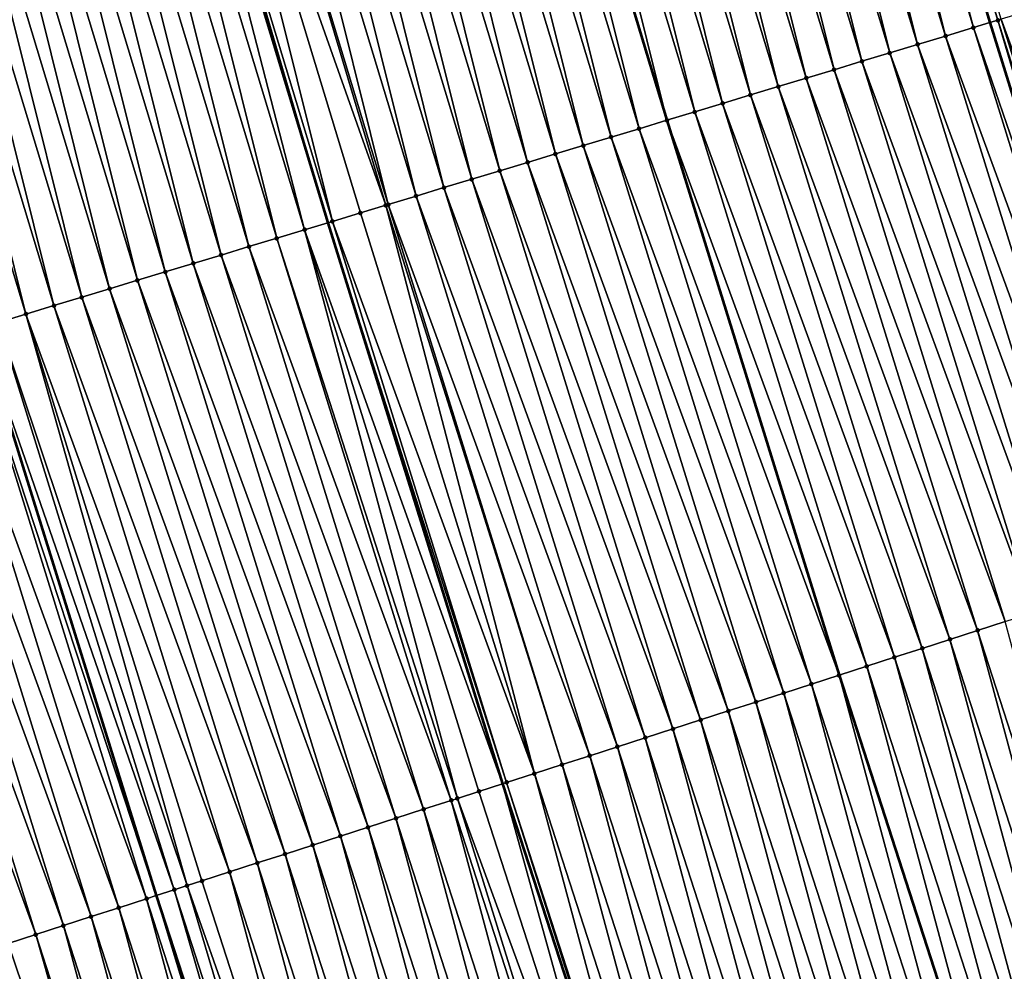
# Model space of a CAD drawing. Header units: feet. Extents: x 2007189 to 2022806, y 818621 to 837694.
# Tile 233 of 256: x 2011622 to 2011656, y 826544 to 826577. Entities that reach past the tile are written whole.
import ezdxf

# ---------------------------------------------------------------- set-up
doc = ezdxf.new("R2010")
doc.units = ezdxf.units.FT
doc.header["$MEASUREMENT"] = 0
for name, color, linetype, lineweight in [('EP_Travel Lane', 172, 'Continuous', 53), ('Road Shots', 141, 'Continuous', 100), ('Road X-Section', 40, 'Continuous', 13), ('STRIPING', 60, 'Continuous', 53)]:
    doc.layers.add(name, color=color, linetype=linetype, lineweight=lineweight)
doc.layers.add('I-77-MM17-21_SB-Surface-TIN', color=7, linetype='Continuous')

msp = doc.modelspace()

# ---------------------------------------------------------------- linework, layer by layer
at = {"layer": 'EP_Travel Lane'}
for points in [[(2011600.267208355, 826768.687250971, 312.3325581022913), (2011605.584248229, 826749.4072590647, 312.4426281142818), (2011610.901317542, 826730.1271604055, 312.5372595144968), (2011616.255150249, 826710.9925282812, 312.7136624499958), (2011621.756866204, 826691.7653446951, 312.9297286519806), (2011627.258672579, 826672.5378451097, 313.1135223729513), (2011632.760459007, 826653.3104152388, 313.304443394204), (2011638.315171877, 826634.3151312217, 313.4941931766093), (2011644.110722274, 826615.1744312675, 313.7069592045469), (2011649.90619074, 826596.0340019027, 313.9452975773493), (2011655.701641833, 826576.8936299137, 314.1890493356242), (2011661.564945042, 826558.0399240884, 314.4013201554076), (2011667.750782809, 826539.0216897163, 314.6098832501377), (2011673.936616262, 826520.0034686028, 314.8197728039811), (2011680.122502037, 826500.9850866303, 315.0134658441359)], [(2011565.329545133, 826759.0618575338, 313.5567342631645), (2011570.645539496, 826739.7819010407, 313.7103030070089), (2011575.961580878, 826720.5017740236, 313.8392185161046), (2011581.399382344, 826701.0323136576, 313.9887344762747), (2011586.900917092, 826681.8057633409, 314.2695073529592), (2011592.402663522, 826662.5784732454, 314.4747004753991), (2011597.904406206, 826643.3511962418, 314.6812209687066), (2011603.608360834, 826623.8222068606, 314.8645926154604), (2011609.403918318, 826604.6814835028, 315.0751647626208), (2011615.19944926, 826585.540847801, 315.2939958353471), (2011620.994985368, 826566.400195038, 315.5112258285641), (2011627.063196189, 826546.9021196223, 315.751091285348), (2011633.248969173, 826527.8840844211, 315.9796773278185), (2011639.434823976, 826508.8657976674, 316.182964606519)]]:
    msp.add_polyline3d(points, dxfattribs=at)
at = {"layer": 'I-77-MM17-21_SB-Surface-TIN', "color": 128, "linetype": 'Continuous', "lineweight": -3}
for points in [[(2011655.135128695, 826576.7223541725, 314.2112803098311), (2011649.90619074, 826596.0340019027, 313.9452975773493), (2011649.33968931, 826595.8626882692, 313.9639430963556)], [(2011655.975223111, 826576.9763426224, 314.1783135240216), (2011650.290021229, 826596.1500746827, 313.9326643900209), (2011649.90619074, 826596.0340019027, 313.9452975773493)], [(2011655.975223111, 826576.9763426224, 314.1783135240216), (2011649.90619074, 826596.0340019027, 313.9452975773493), (2011655.701641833, 826576.8936299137, 314.1890493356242)], [(2011655.135128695, 826576.7223541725, 314.2112803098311), (2011655.701641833, 826576.8936299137, 314.1890493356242), (2011649.90619074, 826596.0340019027, 313.9452975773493)], [(2011655.975223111, 826576.9763426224, 314.1783135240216), (2011656.092330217, 826577.0117766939, 314.1762016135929), (2011650.290021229, 826596.1500746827, 313.9326643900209)], [(2011653.220711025, 826576.1435574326, 314.2860003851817), (2011648.382465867, 826595.5733381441, 314.0058603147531), (2011647.425256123, 826595.2839427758, 314.0435039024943)], [(2011654.177916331, 826576.4329674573, 314.24974126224), (2011649.33968931, 826595.8626882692, 313.9639430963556), (2011648.382465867, 826595.5733381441, 314.0058603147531)], [(2011653.220711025, 826576.1435574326, 314.2860003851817), (2011654.177916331, 826576.4329674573, 314.24974126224), (2011648.382465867, 826595.5733381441, 314.0058603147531)], [(2011654.177916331, 826576.4329674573, 314.24974126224), (2011655.135128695, 826576.7223541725, 314.2112803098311), (2011649.33968931, 826595.8626882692, 313.9639430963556)], [(2011652.26350196, 826575.8541598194, 314.3234319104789), (2011647.425256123, 826595.2839427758, 314.0435039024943), (2011646.468061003, 826594.9944991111, 314.0765854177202)], [(2011652.26350196, 826575.8541598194, 314.3234319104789), (2011653.220711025, 826576.1435574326, 314.2860003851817), (2011647.425256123, 826595.2839427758, 314.0435039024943)], [(2011651.30629626, 826575.5647510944, 314.3598138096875), (2011646.468061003, 826594.9944991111, 314.0765854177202), (2011645.510851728, 826594.7051021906, 314.1140823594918)], [(2011651.30629626, 826575.5647510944, 314.3598138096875), (2011652.26350196, 826575.8541598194, 314.3234319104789), (2011646.468061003, 826594.9944991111, 314.0765854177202)], [(2011650.34908609, 826575.2753571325, 314.397590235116), (2011645.510851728, 826594.7051021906, 314.1140823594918), (2011644.553633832, 826594.4157337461, 314.154269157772)], [(2011650.34908609, 826575.2753571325, 314.397590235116), (2011651.30629626, 826575.5647510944, 314.3598138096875), (2011645.510851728, 826594.7051021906, 314.1140823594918)], [(2011649.391884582, 826574.9859345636, 314.4326644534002), (2011644.553633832, 826594.4157337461, 314.154269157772), (2011643.596423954, 826594.1263388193, 314.1919544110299)], [(2011649.391884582, 826574.9859345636, 314.4326644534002), (2011650.34908609, 826575.2753571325, 314.397590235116), (2011644.553633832, 826594.4157337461, 314.154269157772)], [(2011648.434679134, 826574.6965250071, 314.4689678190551), (2011643.596423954, 826594.1263388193, 314.1919544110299), (2011642.639216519, 826593.836935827, 314.2288778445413)], [(2011648.434679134, 826574.6965250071, 314.4689678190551), (2011649.391884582, 826574.9859345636, 314.4326644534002), (2011643.596423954, 826594.1263388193, 314.1919544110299)], [(2011646.520258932, 826574.1177366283, 314.5444776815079), (2011641.682000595, 826593.5475608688, 314.2684493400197), (2011640.724788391, 826593.2581736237, 314.3068602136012)], [(2011647.477472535, 826574.4071192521, 314.5056302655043), (2011642.639216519, 826593.836935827, 314.2288778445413), (2011641.682000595, 826593.5475608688, 314.2684493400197)], [(2011646.520258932, 826574.1177366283, 314.5444776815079), (2011647.477472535, 826574.4071192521, 314.5056302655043), (2011641.682000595, 826593.5475608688, 314.2684493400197)], [(2011647.477472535, 826574.4071192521, 314.5056302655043), (2011648.434679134, 826574.6965250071, 314.4689678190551), (2011642.639216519, 826593.836935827, 314.2288778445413)], [(2011645.563040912, 826573.8283685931, 314.5847031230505), (2011640.724788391, 826593.2581736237, 314.3068602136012), (2011639.7675785, 826592.968778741, 314.344549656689)], [(2011645.563040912, 826573.8283685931, 314.5847031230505), (2011646.520258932, 826574.1177366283, 314.5444776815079), (2011640.724788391, 826593.2581736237, 314.3068602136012)], [(2011639.7675785, 826592.968778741, 314.344549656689), (2011638.810369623, 826592.6793696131, 314.3809799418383), (2011644.605841, 826573.5389306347, 314.6184039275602)], [(2011645.563040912, 826573.8283685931, 314.5847031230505), (2011639.7675785, 826592.968778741, 314.344549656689), (2011644.605841, 826573.5389306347, 314.6184039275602)], [(2011643.648657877, 826573.2494574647, 314.648618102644), (2011638.810369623, 826592.6793696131, 314.3809799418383), (2011637.853189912, 826592.3898859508, 314.4101968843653)], [(2011643.648657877, 826573.2494574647, 314.648618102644), (2011644.605841, 826573.5389306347, 314.6184039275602), (2011638.810369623, 826592.6793696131, 314.3809799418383)], [(2011642.691467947, 826572.9599966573, 314.68008034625), (2011637.853189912, 826592.3898859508, 314.4101968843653), (2011636.896001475, 826592.1004202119, 314.4411932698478)], [(2011642.691467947, 826572.9599966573, 314.68008034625), (2011643.648657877, 826573.2494574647, 314.648618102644), (2011637.853189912, 826592.3898859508, 314.4101968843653)], [(2011641.734257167, 826572.6706047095, 314.7180470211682), (2011636.896001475, 826592.1004202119, 314.4411932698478), (2011635.938788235, 826591.8110363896, 314.4799274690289)], [(2011641.734257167, 826572.6706047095, 314.7180470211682), (2011642.691467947, 826572.9599966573, 314.68008034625), (2011636.896001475, 826592.1004202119, 314.4411932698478)], [(2011639.819829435, 826572.0918411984, 314.7959058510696), (2011634.981582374, 826591.5216281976, 314.5163597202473), (2011634.024364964, 826591.232258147, 314.5563947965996)], [(2011640.777054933, 826572.3811845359, 314.753347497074), (2011635.938788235, 826591.8110363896, 314.4799274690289), (2011634.981582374, 826591.5216281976, 314.5163597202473)], [(2011639.819829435, 826572.0918411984, 314.7959058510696), (2011640.777054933, 826572.3811845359, 314.753347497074), (2011634.981582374, 826591.5216281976, 314.5163597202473)], [(2011640.777054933, 826572.3811845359, 314.753347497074), (2011641.734257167, 826572.6706047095, 314.7180470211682), (2011635.938788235, 826591.8110363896, 314.4799274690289)], [(2011638.862606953, 826571.8024878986, 314.8375232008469), (2011634.024364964, 826591.232258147, 314.5563947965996), (2011633.067147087, 826590.9428896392, 314.5965755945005)], [(2011638.862606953, 826571.8024878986, 314.8375232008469), (2011639.819829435, 826572.0918411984, 314.7959058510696), (2011634.024364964, 826591.232258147, 314.5563947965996)], [(2011637.905394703, 826571.5131008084, 314.8759487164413), (2011633.067147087, 826590.9428896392, 314.5965755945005), (2011632.109938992, 826590.6534888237, 314.6337046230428)], [(2011637.905394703, 826571.5131008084, 314.8759487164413), (2011638.862606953, 826571.8024878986, 314.8375232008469), (2011633.067147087, 826590.9428896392, 314.5965755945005)], [(2011636.948186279, 826571.2237010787, 314.9131803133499), (2011632.109938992, 826590.6534888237, 314.6337046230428), (2011631.152729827, 826590.3640915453, 314.6711677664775)], [(2011636.948186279, 826571.2237010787, 314.9131803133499), (2011637.905394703, 826571.5131008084, 314.8759487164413), (2011632.109938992, 826590.6534888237, 314.6337046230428)], [(2011635.990971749, 826570.9343215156, 314.9523168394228), (2011631.152729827, 826590.3640915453, 314.6711677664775), (2011630.195506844, 826590.074739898, 314.7129412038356)], [(2011635.990971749, 826570.9343215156, 314.9523168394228), (2011636.948186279, 826571.2237010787, 314.9131803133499), (2011631.152729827, 826590.3640915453, 314.6711677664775)], [(2011635.033754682, 826570.6449503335, 314.9922450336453), (2011630.195506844, 826590.074739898, 314.7129412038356), (2011629.238284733, 826589.785385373, 314.7544428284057)], [(2011635.033754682, 826570.6449503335, 314.9922450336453), (2011635.990971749, 826570.9343215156, 314.9523168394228), (2011630.195506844, 826590.074739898, 314.7129412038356)], [(2011633.11937822, 826570.0660174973, 315.0541095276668), (2011628.281086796, 826589.495951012, 314.7884031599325), (2011627.323901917, 826589.2064735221, 314.8182895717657)], [(2011634.94809097, 826570.6190506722, 314.9955481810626), (2011629.238284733, 826589.785385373, 314.7544428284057), (2011628.281086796, 826589.495951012, 314.7884031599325)], [(2011633.11937822, 826570.0660174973, 315.0541095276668), (2011634.076565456, 826570.3554872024, 315.0234877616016), (2011628.281086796, 826589.495951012, 314.7884031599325)], [(2011634.076565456, 826570.3554872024, 315.0234877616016), (2011634.94809097, 826570.6190506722, 314.9955481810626), (2011628.281086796, 826589.495951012, 314.7884031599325)], [(2011634.94809097, 826570.6190506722, 314.9955481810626), (2011635.033754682, 826570.6449503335, 314.9922450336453), (2011629.238284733, 826589.785385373, 314.7544428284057)], [(2011632.162159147, 826569.7766529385, 315.0946633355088), (2011627.16674198, 826589.1589728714, 314.8256698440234), (2011626.366668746, 826588.917155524, 314.8632414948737)], [(2011627.323901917, 826589.2064735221, 314.8182895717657), (2011627.16674198, 826589.1589728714, 314.8256698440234), (2011632.962220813, 826570.0185092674, 315.0607677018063)], [(2011632.162159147, 826569.7766529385, 315.0946633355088), (2011632.962220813, 826570.0185092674, 315.0607677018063), (2011627.16674198, 826589.1589728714, 314.8256698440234)], [(2011633.11937822, 826570.0660174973, 315.0541095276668), (2011627.323901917, 826589.2064735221, 314.8182895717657), (2011632.962220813, 826570.0185092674, 315.0607677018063)], [(2011631.204965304, 826569.4872050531, 315.1273461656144), (2011626.366668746, 826588.917155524, 314.8632414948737), (2011625.409470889, 826588.6277208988, 314.8971768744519)], [(2011631.204965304, 826569.4872050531, 315.1273461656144), (2011632.162159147, 826569.7766529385, 315.0946633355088), (2011626.366668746, 826588.917155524, 314.8632414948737)], [(2011630.247789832, 826569.197696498, 315.1542981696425), (2011625.409470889, 826588.6277208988, 314.8971768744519), (2011624.452291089, 826588.3382266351, 314.9254788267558)], [(2011630.247789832, 826569.197696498, 315.1542981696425), (2011631.204965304, 826569.4872050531, 315.1273461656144), (2011625.409470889, 826588.6277208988, 314.8971768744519)], [(2011629.290587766, 826568.9082757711, 315.1895463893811), (2011624.452291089, 826588.3382266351, 314.9254788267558), (2011623.495086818, 826588.0488131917, 314.9614150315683)], [(2011629.290587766, 826568.9082757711, 315.1895463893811), (2011630.247789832, 826569.197696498, 315.1542981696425), (2011624.452291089, 826588.3382266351, 314.9254788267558)], [(2011627.376172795, 826568.3294701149, 315.2634242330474), (2011622.537883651, 826587.7593960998, 314.9970066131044), (2011621.580677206, 826587.469989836, 315.0336209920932)], [(2011628.333382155, 826568.6188667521, 315.2259005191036), (2011623.495086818, 826588.0488131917, 314.9614150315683), (2011622.537883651, 826587.7593960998, 314.9970066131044)], [(2011627.376172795, 826568.3294701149, 315.2634242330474), (2011628.333382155, 826568.6188667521, 315.2259005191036), (2011622.537883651, 826587.7593960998, 314.9970066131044)], [(2011628.333382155, 826568.6188667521, 315.2259005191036), (2011629.290587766, 826568.9082757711, 315.1895463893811), (2011623.495086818, 826588.0488131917, 314.9614150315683)], [(2011626.418956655, 826568.0400958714, 315.3030632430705), (2011621.580677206, 826587.469989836, 315.0336209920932), (2011620.623456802, 826587.1806296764, 315.0745903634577)], [(2011626.418956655, 826568.0400958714, 315.3030632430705), (2011627.376172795, 826568.3294701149, 315.2634242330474), (2011621.580677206, 826587.469989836, 315.0336209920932)], [(2011625.461737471, 826567.7507316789, 315.3436516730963), (2011620.623456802, 826587.1806296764, 315.0745903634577), (2011619.66623771, 826586.8912651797, 315.1151500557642)], [(2011625.461737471, 826567.7507316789, 315.3436516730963), (2011626.418956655, 826568.0400958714, 315.3030632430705), (2011620.623456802, 826587.1806296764, 315.0745903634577)], [(2011624.504528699, 826567.4613330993, 315.3809918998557), (2011619.66623771, 826586.8912651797, 315.1151500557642), (2011618.709007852, 826586.6019362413, 315.1590685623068)], [(2011624.504528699, 826567.4613330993, 315.3809918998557), (2011625.461737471, 826567.7507316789, 315.3436516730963), (2011619.66623771, 826586.8912651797, 315.1151500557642)], [(2011623.54732097, 826567.1719310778, 315.4180070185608), (2011618.709007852, 826586.6019362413, 315.1590685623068), (2011617.751786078, 826586.3125806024, 315.2004649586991)], [(2011623.54732097, 826567.1719310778, 315.4180070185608), (2011624.504528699, 826567.4613330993, 315.3809918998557), (2011618.709007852, 826586.6019362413, 315.1590685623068)], [(2011622.590096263, 826566.8825851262, 315.4603184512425), (2011617.751786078, 826586.3125806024, 315.2004649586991), (2011616.794573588, 826586.023194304, 315.2389652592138)], [(2011622.590096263, 826566.8825851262, 315.4603184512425), (2011623.54732097, 826567.1719310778, 315.4180070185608), (2011617.751786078, 826586.3125806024, 315.2004649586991)], [(2011621.63290728, 826566.5931211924, 315.4914853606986), (2011622.590096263, 826566.8825851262, 315.4603184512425), (2011616.794573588, 826586.023194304, 315.2389652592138)], [(2011662.893260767, 826558.4686958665, 314.346333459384), (2011657.04956886, 826577.3010766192, 314.1295425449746), (2011656.092330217, 826577.0117766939, 314.1762016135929)], [(2011655.975223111, 826576.9763426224, 314.1783135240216), (2011655.701641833, 826576.8936299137, 314.1890493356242), (2011661.564945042, 826558.0399240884, 314.4013201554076)], [(2011661.941604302, 826558.1615311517, 314.3879018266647), (2011656.092330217, 826577.0117766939, 314.1762016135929), (2011655.975223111, 826576.9763426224, 314.1783135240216)], [(2011661.941604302, 826558.1615311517, 314.3879018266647), (2011655.975223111, 826576.9763426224, 314.1783135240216), (2011661.564945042, 826558.0399240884, 314.4013201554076)], [(2011661.941604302, 826558.1615311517, 314.3879018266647), (2011662.893260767, 826558.4686958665, 314.346333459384), (2011656.092330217, 826577.0117766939, 314.1762016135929)], [(2011660.989972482, 826557.8542901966, 314.4218033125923), (2011655.135128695, 826576.7223541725, 314.2112803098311), (2011654.177916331, 826576.4329674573, 314.24974126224)], [(2011655.135128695, 826576.7223541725, 314.2112803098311), (2011661.564945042, 826558.0399240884, 314.4013201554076), (2011655.701641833, 826576.8936299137, 314.1890493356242)], [(2011660.989972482, 826557.8542901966, 314.4218033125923), (2011661.564945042, 826558.0399240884, 314.4013201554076), (2011655.135128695, 826576.7223541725, 314.2112803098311)], [(2011660.038313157, 826557.5471343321, 314.4642616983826), (2011654.177916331, 826576.4329674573, 314.24974126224), (2011653.220711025, 826576.1435574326, 314.2860003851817)], [(2011660.038313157, 826557.5471343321, 314.4642616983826), (2011660.989972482, 826557.8542901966, 314.4218033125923), (2011654.177916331, 826576.4329674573, 314.24974126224)], [(2011659.086663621, 826557.2399481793, 314.5036742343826), (2011653.220711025, 826576.1435574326, 314.2860003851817), (2011652.26350196, 826575.8541598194, 314.3234319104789)], [(2011659.086663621, 826557.2399481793, 314.5036742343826), (2011660.038313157, 826557.5471343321, 314.4642616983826), (2011653.220711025, 826576.1435574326, 314.2860003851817)], [(2011658.135028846, 826556.932716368, 314.5384952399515), (2011652.26350196, 826575.8541598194, 314.3234319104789), (2011651.30629626, 826575.5647510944, 314.3598138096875)], [(2011658.135028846, 826556.932716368, 314.5384952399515), (2011659.086663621, 826557.2399481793, 314.5036742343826), (2011652.26350196, 826575.8541598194, 314.3234319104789)], [(2011656.231744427, 826556.3182987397, 314.6127625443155), (2011650.34908609, 826575.2753571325, 314.397590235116), (2011649.391884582, 826574.9859345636, 314.4326644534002)], [(2011657.183384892, 826556.6255129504, 314.5761715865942), (2011651.30629626, 826575.5647510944, 314.3598138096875), (2011650.34908609, 826575.2753571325, 314.397590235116)], [(2011656.231744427, 826556.3182987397, 314.6127625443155), (2011657.183384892, 826556.6255129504, 314.5761715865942), (2011650.34908609, 826575.2753571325, 314.397590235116)], [(2011657.183384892, 826556.6255129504, 314.5761715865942), (2011658.135028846, 826556.932716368, 314.5384952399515), (2011651.30629626, 826575.5647510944, 314.3598138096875)], [(2011655.280099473, 826556.0110984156, 314.6507499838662), (2011649.391884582, 826574.9859345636, 314.4326644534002), (2011648.434679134, 826574.6965250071, 314.4689678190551)], [(2011655.280099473, 826556.0110984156, 314.6507499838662), (2011656.231744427, 826556.3182987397, 314.6127625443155), (2011649.391884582, 826574.9859345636, 314.4326644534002)], [(2011654.328461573, 826555.703876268, 314.686542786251), (2011648.434679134, 826574.6965250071, 314.4689678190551), (2011647.477472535, 826574.4071192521, 314.5056302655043)], [(2011654.328461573, 826555.703876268, 314.686542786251), (2011655.280099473, 826556.0110984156, 314.6507499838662), (2011648.434679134, 826574.6965250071, 314.4689678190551)], [(2011653.376821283, 826555.3966615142, 314.7230791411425), (2011647.477472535, 826574.4071192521, 314.5056302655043), (2011646.520258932, 826574.1177366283, 314.5444776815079)], [(2011653.376821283, 826555.3966615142, 314.7230791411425), (2011654.328461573, 826555.703876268, 314.686542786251), (2011647.477472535, 826574.4071192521, 314.5056302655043)], [(2011652.425169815, 826555.089481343, 314.7630931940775), (2011646.520258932, 826574.1177366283, 314.5444776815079), (2011645.563040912, 826573.8283685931, 314.5847031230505)], [(2011652.425169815, 826555.089481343, 314.7630931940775), (2011653.376821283, 826555.3966615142, 314.7230791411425), (2011646.520258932, 826574.1177366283, 314.5444776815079)], [(2011651.473520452, 826554.7822946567, 314.8024520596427), (2011645.563040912, 826573.8283685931, 314.5847031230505), (2011644.605841, 826573.5389306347, 314.6184039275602)], [(2011651.473520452, 826554.7822946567, 314.8024520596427), (2011652.425169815, 826555.089481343, 314.7630931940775), (2011645.563040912, 826573.8283685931, 314.5847031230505)], [(2011649.570281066, 826554.1677377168, 314.8627099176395), (2011643.648657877, 826573.2494574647, 314.648618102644), (2011642.691467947, 826572.9599966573, 314.68008034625)], [(2011643.648657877, 826573.2494574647, 314.648618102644), (2011650.521886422, 826554.4750493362, 314.8360211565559), (2011644.605841, 826573.5389306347, 314.6184039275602)], [(2011649.570281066, 826554.1677377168, 314.8627099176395), (2011650.521886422, 826554.4750493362, 314.8360211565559), (2011643.648657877, 826573.2494574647, 314.648618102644)], [(2011651.473520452, 826554.7822946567, 314.8024520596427), (2011644.605841, 826573.5389306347, 314.6184039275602), (2011650.521886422, 826554.4750493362, 314.8360211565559)], [(2011648.618648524, 826553.8604989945, 314.8968359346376), (2011642.691467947, 826572.9599966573, 314.68008034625), (2011641.734257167, 826572.6706047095, 314.7180470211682)], [(2011648.618648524, 826553.8604989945, 314.8968359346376), (2011649.570281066, 826554.1677377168, 314.8627099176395), (2011642.691467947, 826572.9599966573, 314.68008034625)], [(2011647.667004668, 826553.5532952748, 314.9344819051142), (2011641.734257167, 826572.6706047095, 314.7180470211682), (2011640.777054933, 826572.3811845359, 314.753347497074)], [(2011647.667004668, 826553.5532952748, 314.9344819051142), (2011648.618648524, 826553.8604989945, 314.8968359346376), (2011641.734257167, 826572.6706047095, 314.7180470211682)], [(2011646.715365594, 826553.2460767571, 314.9706397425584), (2011640.777054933, 826572.3811845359, 314.753347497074), (2011639.819829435, 826572.0918411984, 314.7959058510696)], [(2011646.715365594, 826553.2460767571, 314.9706397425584), (2011647.667004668, 826553.5532952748, 314.9344819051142), (2011640.777054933, 826572.3811845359, 314.753347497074)], [(2011645.763713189, 826552.9388994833, 315.0109451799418), (2011639.819829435, 826572.0918411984, 314.7959058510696), (2011638.862606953, 826571.8024878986, 314.8375232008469)], [(2011645.763713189, 826552.9388994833, 315.0109451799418), (2011646.715365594, 826553.2460767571, 314.9706397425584), (2011639.819829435, 826572.0918411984, 314.7959058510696)], [(2011644.812062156, 826552.6317179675, 315.050823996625), (2011638.862606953, 826571.8024878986, 314.8375232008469), (2011637.905394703, 826571.5131008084, 314.8759487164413)], [(2011644.812062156, 826552.6317179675, 315.050823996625), (2011645.763713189, 826552.9388994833, 315.0109451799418), (2011638.862606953, 826571.8024878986, 314.8375232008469)], [(2011642.908777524, 826552.0173009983, 315.1251575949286), (2011636.948186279, 826571.2237010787, 314.9131803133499), (2011635.990971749, 826570.9343215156, 314.9523168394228)], [(2011643.860417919, 826552.3245154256, 315.0885884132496), (2011637.905394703, 826571.5131008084, 314.8759487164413), (2011636.948186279, 826571.2237010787, 314.9131803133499)], [(2011642.908777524, 826552.0173009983, 315.1251575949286), (2011643.860417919, 826552.3245154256, 315.0885884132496), (2011636.948186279, 826571.2237010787, 314.9131803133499)], [(2011643.860417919, 826552.3245154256, 315.0885884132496), (2011644.812062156, 826552.6317179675, 315.050823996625), (2011637.905394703, 826571.5131008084, 314.8759487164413)], [(2011641.957131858, 826551.7101028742, 315.1633662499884), (2011635.990971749, 826570.9343215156, 314.9523168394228), (2011635.033754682, 826570.6449503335, 314.9922450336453)], [(2011641.957131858, 826551.7101028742, 315.1633662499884), (2011642.908777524, 826552.0173009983, 315.1251575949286), (2011635.990971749, 826570.9343215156, 314.9523168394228)], [(2011640.053823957, 826551.0957578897, 315.2449387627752), (2011634.94809097, 826570.6190506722, 314.9955481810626), (2011634.076565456, 826570.3554872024, 315.0234877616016)], [(2011641.005464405, 826551.4029721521, 315.2083530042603), (2011635.033754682, 826570.6449503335, 314.9922450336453), (2011634.94809097, 826570.6190506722, 314.9955481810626)], [(2011640.053823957, 826551.0957578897, 315.2449387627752), (2011641.005464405, 826551.4029721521, 315.2083530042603), (2011634.94809097, 826570.6190506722, 314.9955481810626)], [(2011641.005464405, 826551.4029721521, 315.2083530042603), (2011641.957131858, 826551.7101028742, 315.1633662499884), (2011635.033754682, 826570.6449503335, 314.9922450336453)], [(2011640.053823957, 826551.0957578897, 315.2449387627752), (2011634.076565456, 826570.3554872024, 315.0234877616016), (2011633.11937822, 826570.0660174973, 315.0541095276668)], [(2011632.162159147, 826569.7766529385, 315.0946633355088), (2011638.959793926, 826550.7425642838, 315.2858800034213), (2011632.962220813, 826570.0185092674, 315.0607677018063)], [(2011639.102190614, 826550.7885216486, 315.2793143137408), (2011633.11937822, 826570.0660174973, 315.0541095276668), (2011632.962220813, 826570.0185092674, 315.0607677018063)], [(2011639.102190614, 826550.7885216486, 315.2793143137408), (2011632.962220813, 826570.0185092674, 315.0607677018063), (2011638.959793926, 826550.7425642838, 315.2858800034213)], [(2011639.102190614, 826550.7885216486, 315.2793143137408), (2011640.053823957, 826551.0957578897, 315.2449387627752), (2011633.11937822, 826570.0660174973, 315.0541095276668)], [(2011637.408021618, 826550.2416411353, 315.3482028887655), (2011632.162159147, 826569.7766529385, 315.0946633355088), (2011631.204965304, 826569.4872050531, 315.1273461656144)], [(2011638.150526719, 826550.4813799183, 315.3231940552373), (2011638.959793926, 826550.7425642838, 315.2858800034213), (2011632.162159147, 826569.7766529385, 315.0946633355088)], [(2011637.408021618, 826550.2416411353, 315.3482028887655), (2011638.150526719, 826550.4813799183, 315.3231940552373), (2011632.162159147, 826569.7766529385, 315.0946633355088)], [(2011636.247303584, 826549.866772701, 315.3783959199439), (2011630.247789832, 826569.197696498, 315.1542981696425), (2011629.290587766, 826568.9082757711, 315.1895463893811)], [(2011637.198905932, 826550.1741048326, 315.3536632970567), (2011631.204965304, 826569.4872050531, 315.1273461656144), (2011630.247789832, 826569.197696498, 315.1542981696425)], [(2011636.247303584, 826549.866772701, 315.3783959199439), (2011637.198905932, 826550.1741048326, 315.3536632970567), (2011630.247789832, 826569.197696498, 315.1542981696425)], [(2011637.198905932, 826550.1741048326, 315.3536632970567), (2011637.408021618, 826550.2416411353, 315.3482028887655), (2011631.204965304, 826569.4872050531, 315.1273461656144)], [(2011635.295663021, 826549.5595587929, 315.4150172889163), (2011629.290587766, 826568.9082757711, 315.1895463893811), (2011628.333382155, 826568.6188667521, 315.2259005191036)], [(2011635.295663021, 826549.5595587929, 315.4150172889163), (2011636.247303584, 826549.866772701, 315.3783959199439), (2011629.290587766, 826568.9082757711, 315.1895463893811)], [(2011634.344014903, 826549.252368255, 315.4539888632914), (2011628.333382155, 826568.6188667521, 315.2259005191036), (2011627.376172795, 826568.3294701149, 315.2634242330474)], [(2011634.344014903, 826549.252368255, 315.4539888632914), (2011635.295663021, 826549.5595587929, 315.4150172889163), (2011628.333382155, 826568.6188667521, 315.2259005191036)], [(2011633.392359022, 826548.9452017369, 315.4953758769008), (2011627.376172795, 826568.3294701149, 315.2634242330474), (2011626.418956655, 826568.0400958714, 315.3030632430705)], [(2011633.392359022, 826548.9452017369, 315.4953758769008), (2011634.344014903, 826549.252368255, 315.4539888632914), (2011627.376172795, 826568.3294701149, 315.2634242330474)], [(2011632.440705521, 826548.638027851, 315.5360219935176), (2011626.418956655, 826568.0400958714, 315.3030632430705), (2011625.461737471, 826567.7507316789, 315.3436516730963)], [(2011632.440705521, 826548.638027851, 315.5360219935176), (2011633.392359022, 826548.9452017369, 315.4953758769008), (2011626.418956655, 826568.0400958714, 315.3030632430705)], [(2011631.489057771, 826548.3308361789, 315.5748794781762), (2011625.461737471, 826567.7507316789, 315.3436516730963), (2011624.504528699, 826567.4613330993, 315.3809918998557)], [(2011631.489057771, 826548.3308361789, 315.5748794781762), (2011632.440705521, 826548.638027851, 315.5360219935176), (2011625.461737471, 826567.7507316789, 315.3436516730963)], [(2011629.585758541, 826547.7164643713, 315.6537546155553), (2011623.54732097, 826567.1719310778, 315.4180070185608), (2011622.590096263, 826566.8825851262, 315.4603184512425)], [(2011630.537405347, 826548.0236589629, 315.6151907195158), (2011624.504528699, 826567.4613330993, 315.3809918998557), (2011623.54732097, 826567.1719310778, 315.4180070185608)], [(2011629.585758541, 826547.7164643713, 315.6537546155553), (2011630.537405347, 826548.0236589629, 315.6151907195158), (2011623.54732097, 826567.1719310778, 315.4180070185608)], [(2011630.537405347, 826548.0236589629, 315.6151907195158), (2011631.489057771, 826548.3308361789, 315.5748794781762), (2011624.504528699, 826567.4613330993, 315.3809918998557)], [(2011628.124602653, 826547.2448162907, 315.7145724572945), (2011622.590096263, 826566.8825851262, 315.4603184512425), (2011621.63290728, 826566.5931211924, 315.4914853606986)], [(2011628.124602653, 826547.2448162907, 315.7145724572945), (2011628.634106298, 826547.409286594, 315.6940094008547), (2011622.590096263, 826566.8825851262, 315.4603184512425)], [(2011628.634106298, 826547.409286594, 315.6940094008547), (2011629.585758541, 826547.7164643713, 315.6537546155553), (2011622.590096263, 826566.8825851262, 315.4603184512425)], [(2011627.682465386, 826547.1020737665, 315.7307394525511), (2011621.63290728, 826566.5931211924, 315.4914853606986), (2011620.994985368, 826566.400195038, 315.5112258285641)], [(2011627.682465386, 826547.1020737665, 315.7307394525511), (2011628.124602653, 826547.2448162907, 315.7145724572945), (2011621.63290728, 826566.5931211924, 315.4914853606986)], [(2011626.730842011, 826546.7948066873, 315.7620138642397), (2011620.675723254, 826566.3036408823, 315.5211053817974), (2011619.71851153, 826566.0142520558, 315.5593668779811)], [(2011620.675723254, 826566.3036408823, 315.5211053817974), (2011627.063196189, 826546.9021196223, 315.751091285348), (2011620.994985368, 826566.400195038, 315.5112258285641)], [(2011626.730842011, 826546.7948066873, 315.7620138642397), (2011627.063196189, 826546.9021196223, 315.751091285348), (2011620.675723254, 826566.3036408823, 315.5211053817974)], [(2011627.682465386, 826547.1020737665, 315.7307394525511), (2011620.994985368, 826566.400195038, 315.5112258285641), (2011627.063196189, 826546.9021196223, 315.751091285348)], [(2011625.779228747, 826546.4875083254, 315.7901424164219), (2011619.71851153, 826566.0142520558, 315.5593668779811), (2011618.761305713, 826565.7248437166, 315.5957852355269)], [(2011625.779228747, 826546.4875083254, 315.7901424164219), (2011626.730842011, 826546.7948066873, 315.7620138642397), (2011619.71851153, 826566.0142520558, 315.5593668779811)], [(2011623.875994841, 826545.872934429, 315.8486950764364), (2011617.804119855, 826565.435369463, 315.6259773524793), (2011616.846946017, 826565.1458555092, 315.6524193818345)], [(2011624.82761488, 826546.1802118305, 315.8184587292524), (2011618.761305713, 826565.7248437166, 315.5957852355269), (2011617.804119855, 826565.435369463, 315.6259773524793)], [(2011623.875994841, 826545.872934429, 315.8486950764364), (2011624.82761488, 826546.1802118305, 315.8184587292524), (2011617.804119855, 826565.435369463, 315.6259773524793)], [(2011624.82761488, 826546.1802118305, 315.8184587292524), (2011625.779228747, 826546.4875083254, 315.7901424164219), (2011618.761305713, 826565.7248437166, 315.5957852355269)], [(2011622.924372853, 826545.5656630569, 315.8795377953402), (2011616.846946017, 826565.1458555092, 315.6524193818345), (2011615.889786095, 826564.8562955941, 315.6745199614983)], [(2011622.924372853, 826545.5656630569, 315.8795377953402), (2011623.875994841, 826545.872934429, 315.8486950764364), (2011616.846946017, 826565.1458555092, 315.6524193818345)], [(2011621.972766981, 826545.2583418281, 315.9053668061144), (2011622.924372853, 826545.5656630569, 315.8795377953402), (2011615.889786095, 826564.8562955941, 315.6745199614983)], [(2011661.431309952, 826536.9817273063, 314.8644514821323), (2011656.231744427, 826556.3182987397, 314.6127625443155), (2011655.280099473, 826556.0110984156, 314.6507499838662)], [(2011660.479671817, 826536.6745058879, 314.900317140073), (2011655.280099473, 826556.0110984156, 314.6507499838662), (2011654.328461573, 826555.703876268, 314.686542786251)], [(2011660.479671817, 826536.6745058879, 314.900317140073), (2011661.431309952, 826536.9817273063, 314.8644514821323), (2011655.280099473, 826556.0110984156, 314.6507499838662)], [(2011659.528038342, 826536.3672700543, 314.9347331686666), (2011654.328461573, 826555.703876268, 314.686542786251), (2011653.376821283, 826555.3966615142, 314.7230791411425)], [(2011659.528038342, 826536.3672700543, 314.9347331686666), (2011660.479671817, 826536.6745058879, 314.900317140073), (2011654.328461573, 826555.703876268, 314.686542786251)], [(2011658.5763911, 826536.0600768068, 314.9734317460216), (2011653.376821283, 826555.3966615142, 314.7230791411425), (2011652.425169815, 826555.089481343, 314.7630931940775)], [(2011658.5763911, 826536.0600768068, 314.9734317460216), (2011659.528038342, 826536.3672700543, 314.9347331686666), (2011653.376821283, 826555.3966615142, 314.7230791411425)], [(2011657.624732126, 826535.7529198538, 315.0157801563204), (2011652.425169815, 826555.089481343, 314.7630931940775), (2011651.473520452, 826554.7822946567, 314.8024520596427)], [(2011657.624732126, 826535.7529198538, 315.0157801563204), (2011658.5763911, 826536.0600768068, 314.9734317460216), (2011652.425169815, 826555.089481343, 314.7630931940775)], [(2011651.473520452, 826554.7822946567, 314.8024520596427), (2011650.521886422, 826554.4750493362, 314.8360211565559), (2011656.673095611, 826535.4456827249, 315.0501677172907)], [(2011657.624732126, 826535.7529198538, 315.0157801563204), (2011651.473520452, 826554.7822946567, 314.8024520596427), (2011656.673095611, 826535.4456827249, 315.0501677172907)], [(2011655.72148085, 826535.1383996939, 315.0797357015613), (2011650.521886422, 826554.4750493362, 314.8360211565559), (2011649.570281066, 826554.1677377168, 314.8627099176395)], [(2011655.72148085, 826535.1383996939, 315.0797357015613), (2011656.673095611, 826535.4456827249, 315.0501677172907), (2011650.521886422, 826554.4750493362, 314.8360211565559)], [(2011654.769850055, 826534.8311555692, 315.1133179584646), (2011649.570281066, 826554.1677377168, 314.8627099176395), (2011648.618648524, 826553.8604989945, 314.8968359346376)], [(2011654.769850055, 826534.8311555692, 315.1133179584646), (2011655.72148085, 826535.1383996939, 315.0797357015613), (2011649.570281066, 826554.1677377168, 314.8627099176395)], [(2011653.818211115, 826534.5239366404, 315.1494339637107), (2011648.618648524, 826553.8604989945, 314.8968359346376), (2011647.667004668, 826553.5532952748, 314.9344819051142)], [(2011653.818211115, 826534.5239366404, 315.1494339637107), (2011654.769850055, 826534.8311555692, 315.1133179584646), (2011648.618648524, 826553.8604989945, 314.8968359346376)], [(2011652.866569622, 826534.2167256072, 315.1863439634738), (2011647.667004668, 826553.5532952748, 314.9344819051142), (2011646.715365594, 826553.2460767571, 314.9706397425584)], [(2011652.866569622, 826534.2167256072, 315.1863439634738), (2011653.818211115, 826534.5239366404, 315.1494339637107), (2011647.667004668, 826553.5532952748, 314.9344819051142)], [(2011650.963273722, 826533.6023434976, 315.2641821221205), (2011645.763713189, 826552.9388994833, 315.0109451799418), (2011644.812062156, 826552.6317179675, 315.050823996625)], [(2011651.914921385, 826533.9095354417, 315.2253524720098), (2011646.715365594, 826553.2460767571, 314.9706397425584), (2011645.763713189, 826552.9388994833, 315.0109451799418)], [(2011650.963273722, 826533.6023434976, 315.2641821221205), (2011651.914921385, 826533.9095354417, 315.2253524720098), (2011645.763713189, 826552.9388994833, 315.0109451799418)], [(2011651.914921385, 826533.9095354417, 315.2253524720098), (2011652.866569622, 826534.2167256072, 315.1863439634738), (2011646.715365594, 826553.2460767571, 314.9706397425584)], [(2011650.011626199, 826533.295151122, 315.3029683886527), (2011644.812062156, 826552.6317179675, 315.050823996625), (2011643.860417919, 826552.3245154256, 315.0885884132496)], [(2011650.011626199, 826533.295151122, 315.3029683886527), (2011650.963273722, 826533.6023434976, 315.2641821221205), (2011644.812062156, 826552.6317179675, 315.050823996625)], [(2011649.059971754, 826532.987980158, 315.3439078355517), (2011643.860417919, 826552.3245154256, 315.0885884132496), (2011642.908777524, 826552.0173009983, 315.1251575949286)], [(2011649.059971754, 826532.987980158, 315.3439078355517), (2011650.011626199, 826533.295151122, 315.3029683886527), (2011643.860417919, 826552.3245154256, 315.0885884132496)], [(2011648.108315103, 826532.6808160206, 315.3855337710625), (2011642.908777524, 826552.0173009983, 315.1251575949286), (2011641.957131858, 826551.7101028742, 315.1633662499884)], [(2011648.108315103, 826532.6808160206, 315.3855337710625), (2011649.059971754, 826532.987980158, 315.3439078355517), (2011642.908777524, 826552.0173009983, 315.1251575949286)], [(2011647.156659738, 826532.3736479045, 315.4267596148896), (2011641.957131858, 826551.7101028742, 315.1633662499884), (2011641.005464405, 826551.4029721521, 315.2083530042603)], [(2011647.156659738, 826532.3736479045, 315.4267596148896), (2011648.108315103, 826532.6808160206, 315.3855337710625), (2011641.957131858, 826551.7101028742, 315.1633662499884)], [(2011646.205016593, 826532.0664419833, 315.4641836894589), (2011641.005464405, 826551.4029721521, 315.2083530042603), (2011640.053823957, 826551.0957578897, 315.2449387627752)], [(2011646.205016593, 826532.0664419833, 315.4641836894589), (2011647.156659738, 826532.3736479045, 315.4267596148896), (2011641.005464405, 826551.4029721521, 315.2083530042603)], [(2011645.253379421, 826531.7592175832, 315.4997495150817), (2011640.053823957, 826551.0957578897, 315.2449387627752), (2011639.102190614, 826550.7885216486, 315.2793143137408)], [(2011645.253379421, 826531.7592175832, 315.4997495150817), (2011646.205016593, 826532.0664419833, 315.4641836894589), (2011640.053823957, 826551.0957578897, 315.2449387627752)], [(2011644.301730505, 826531.4520295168, 315.5389691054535), (2011638.959793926, 826550.7425642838, 315.2858800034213), (2011638.150526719, 826550.4813799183, 315.3231940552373)], [(2011639.102190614, 826550.7885216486, 315.2793143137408), (2011638.959793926, 826550.7425642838, 315.2858800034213), (2011645.145600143, 826531.7244269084, 315.5041913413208)], [(2011644.301730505, 826531.4520295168, 315.5389691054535), (2011645.145600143, 826531.7244269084, 315.5041913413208), (2011638.959793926, 826550.7425642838, 315.2858800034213)], [(2011645.253379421, 826531.7592175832, 315.4997495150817), (2011639.102190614, 826550.7885216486, 315.2793143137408), (2011645.145600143, 826531.7244269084, 315.5041913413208)], [(2011643.350090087, 826531.1448151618, 315.5755450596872), (2011637.408021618, 826550.2416411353, 315.3482028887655), (2011637.198905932, 826550.1741048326, 315.3536632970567)], [(2011644.301730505, 826531.4520295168, 315.5389691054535), (2011638.150526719, 826550.4813799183, 315.3231940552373), (2011637.408021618, 826550.2416411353, 315.3482028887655)], [(2011643.350090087, 826531.1448151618, 315.5755450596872), (2011644.301730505, 826531.4520295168, 315.5389691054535), (2011637.408021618, 826550.2416411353, 315.3482028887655)], [(2011642.398465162, 826530.8375528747, 315.607300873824), (2011637.198905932, 826550.1741048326, 315.3536632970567), (2011636.247303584, 826549.866772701, 315.3783959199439)], [(2011642.398465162, 826530.8375528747, 315.607300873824), (2011643.350090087, 826531.1448151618, 315.5755450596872), (2011637.198905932, 826550.1741048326, 315.3536632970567)], [(2011640.495187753, 826530.2231135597, 315.6793863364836), (2011635.295663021, 826549.5595587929, 315.4150172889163), (2011634.344014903, 826549.252368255, 315.4539888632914)], [(2011641.446823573, 826530.530342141, 315.6442410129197), (2011636.247303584, 826549.866772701, 315.3783959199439), (2011635.295663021, 826549.5595587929, 315.4150172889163)], [(2011640.495187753, 826530.2231135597, 315.6793863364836), (2011641.446823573, 826530.530342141, 315.6442410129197), (2011635.295663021, 826549.5595587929, 315.4150172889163)], [(2011641.446823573, 826530.530342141, 315.6442410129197), (2011642.398465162, 826530.8375528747, 315.607300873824), (2011636.247303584, 826549.866772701, 315.3783959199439)], [(2011639.543545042, 826529.915906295, 315.7166753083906), (2011634.344014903, 826549.252368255, 315.4539888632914), (2011633.392359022, 826548.9452017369, 315.4953758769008)], [(2011639.543545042, 826529.915906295, 315.7166753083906), (2011640.495187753, 826530.2231135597, 315.6793863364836), (2011634.344014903, 826549.252368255, 315.4539888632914)], [(2011638.591890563, 826529.6087354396, 315.7576256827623), (2011633.392359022, 826548.9452017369, 315.4953758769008), (2011632.440705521, 826548.638027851, 315.5360219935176)], [(2011638.591890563, 826529.6087354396, 315.7576256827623), (2011639.543545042, 826529.915906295, 315.7166753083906), (2011633.392359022, 826548.9452017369, 315.4953758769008)], [(2011637.640233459, 826529.3015727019, 315.7993923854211), (2011632.440705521, 826548.638027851, 315.5360219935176), (2011631.489057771, 826548.3308361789, 315.5748794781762)], [(2011637.640233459, 826529.3015727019, 315.7993923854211), (2011638.591890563, 826529.6087354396, 315.7576256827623), (2011632.440705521, 826548.638027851, 315.5360219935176)], [(2011636.688580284, 826528.9943978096, 315.8399368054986), (2011631.489057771, 826548.3308361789, 315.5748794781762), (2011630.537405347, 826548.0236589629, 315.6151907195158)], [(2011636.688580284, 826528.9943978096, 315.8399368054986), (2011637.640233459, 826529.3015727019, 315.7993923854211), (2011631.489057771, 826548.3308361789, 315.5748794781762)], [(2011635.736926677, 826528.6872242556, 315.8806157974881), (2011630.537405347, 826548.0236589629, 315.6151907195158), (2011629.585758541, 826547.7164643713, 315.6537546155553)], [(2011635.736926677, 826528.6872242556, 315.8806157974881), (2011636.688580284, 826528.9943978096, 315.8399368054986), (2011630.537405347, 826548.0236589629, 315.6151907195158)], [(2011634.785271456, 826528.3800556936, 315.9217967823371), (2011629.585758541, 826547.7164643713, 315.6537546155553), (2011628.634106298, 826547.409286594, 315.6940094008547)], [(2011634.785271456, 826528.3800556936, 315.9217967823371), (2011635.736926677, 826528.6872242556, 315.8806157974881), (2011629.585758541, 826547.7164643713, 315.6537546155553)], [(2011633.83362304, 826528.0728660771, 315.9608604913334), (2011628.124602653, 826547.2448162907, 315.7145724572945), (2011627.682465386, 826547.1020737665, 315.7307394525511)], [(2011634.785271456, 826528.3800556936, 315.9217967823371), (2011628.634106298, 826547.409286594, 315.6940094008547), (2011628.124602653, 826547.2448162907, 315.7145724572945)], [(2011633.83362304, 826528.0728660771, 315.9608604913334), (2011634.785271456, 826528.3800556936, 315.9217967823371), (2011628.124602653, 826547.2448162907, 315.7145724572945)], [(2011632.882001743, 826527.7655925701, 315.9914880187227), (2011627.063196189, 826546.9021196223, 315.751091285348), (2011626.730842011, 826546.7948066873, 315.7620138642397)], [(2011627.682465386, 826547.1020737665, 315.7307394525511), (2011627.063196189, 826546.9021196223, 315.751091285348), (2011633.248969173, 826527.8840844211, 315.9796773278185)], [(2011632.882001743, 826527.7655925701, 315.9914880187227), (2011633.248969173, 826527.8840844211, 315.9796773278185), (2011627.063196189, 826546.9021196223, 315.751091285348)], [(2011633.83362304, 826528.0728660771, 315.9608604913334), (2011627.682465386, 826547.1020737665, 315.7307394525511), (2011633.248969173, 826527.8840844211, 315.9796773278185)], [(2011631.930405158, 826527.4582426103, 316.0144272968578), (2011626.730842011, 826546.7948066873, 315.7620138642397), (2011625.779228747, 826546.4875083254, 315.7901424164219)], [(2011631.930405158, 826527.4582426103, 316.0144272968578), (2011632.882001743, 826527.7655925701, 315.9914880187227), (2011626.730842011, 826546.7948066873, 315.7620138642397)], [(2011630.027173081, 826526.8436630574, 316.0724101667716), (2011624.82761488, 826546.1802118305, 315.8184587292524), (2011623.875994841, 826545.872934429, 315.8486950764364)], [(2011630.978798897, 826527.1509225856, 316.0403768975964), (2011625.779228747, 826546.4875083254, 315.7901424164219), (2011624.82761488, 826546.1802118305, 315.8184587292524)], [(2011630.027173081, 826526.8436630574, 316.0724101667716), (2011630.978798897, 826527.1509225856, 316.0403768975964), (2011624.82761488, 826546.1802118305, 315.8184587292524)], [(2011630.978798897, 826527.1509225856, 316.0403768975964), (2011631.930405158, 826527.4582426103, 316.0144272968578), (2011625.779228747, 826546.4875083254, 315.7901424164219)], [(2011629.075564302, 826526.5363508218, 316.0991430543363), (2011623.875994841, 826545.872934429, 315.8486950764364), (2011622.924372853, 826545.5656630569, 315.8795377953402)], [(2011629.075564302, 826526.5363508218, 316.0991430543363), (2011630.027173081, 826526.8436630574, 316.0724101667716), (2011623.875994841, 826545.872934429, 315.8486950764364)], [(2011628.387887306, 826526.3142530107, 316.1166750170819), (2011622.924372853, 826545.5656630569, 315.8795377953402), (2011621.972766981, 826545.2583418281, 315.9053668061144)], [(2011629.075564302, 826526.5363508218, 316.0991430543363), (2011622.924372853, 826545.5656630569, 315.8795377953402), (2011628.387887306, 826526.3142530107, 316.1166750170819)], [(2011628.387887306, 826526.3142530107, 316.1166750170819), (2011621.972766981, 826545.2583418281, 315.9053668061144), (2011621.021188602, 826544.9509355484, 315.922642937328)], [(2011628.387887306, 826526.3142530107, 316.1166750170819), (2011621.021188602, 826544.9509355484, 315.922642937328), (2011620.797195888, 826544.8785713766, 315.9263828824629)]]:
    msp.add_3dface(points, dxfattribs=at)
at = {"layer": 'Road Shots', "lineweight": 100}
for p in [(2011655.975223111, 826576.9763426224, 314.1783135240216), (2011655.135128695, 826576.7223541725, 314.2112803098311), (2011654.177916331, 826576.4329674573, 314.24974126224), (2011653.220711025, 826576.1435574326, 314.2860003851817), (2011652.26350196, 826575.8541598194, 314.3234319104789), (2011650.34908609, 826575.2753571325, 314.397590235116), (2011651.30629626, 826575.5647510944, 314.3598138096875), (2011649.391884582, 826574.9859345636, 314.4326644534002), (2011648.434679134, 826574.6965250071, 314.4689678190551), (2011647.477472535, 826574.4071192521, 314.5056302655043), (2011646.520258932, 826574.1177366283, 314.5444776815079), (2011645.563040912, 826573.8283685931, 314.5847031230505), (2011643.648657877, 826573.2494574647, 314.648618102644), (2011644.605843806, 826573.5389314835, 314.6184038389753), (2011642.691467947, 826572.9599966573, 314.68008034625), (2011641.734257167, 826572.6706047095, 314.7180470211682), (2011640.777054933, 826572.3811845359, 314.753347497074), (2011639.819829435, 826572.0918411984, 314.7959058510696), (2011638.862606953, 826571.8024878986, 314.8375232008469), (2011636.948186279, 826571.2237010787, 314.9131803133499), (2011637.905394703, 826571.5131008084, 314.8759487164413), (2011635.990971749, 826570.9343215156, 314.9523168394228), (2011634.94809097, 826570.6190506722, 314.9955481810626), (2011635.033754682, 826570.6449503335, 314.9922450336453), (2011634.076565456, 826570.3554872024, 315.0234877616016), (2011633.11937822, 826570.0660174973, 315.0541095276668), (2011632.162159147, 826569.7766529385, 315.0946633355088), (2011630.247789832, 826569.197696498, 315.1542981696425), (2011631.204965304, 826569.4872050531, 315.1273461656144), (2011629.290587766, 826568.9082757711, 315.1895463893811), (2011628.333382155, 826568.6188667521, 315.2259005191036), (2011627.376172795, 826568.3294701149, 315.2634242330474), (2011626.418956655, 826568.0400958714, 315.3030632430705), (2011625.461737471, 826567.7507316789, 315.3436516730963), (2011623.54732097, 826567.1719310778, 315.4180070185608), (2011624.504528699, 826567.4613330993, 315.3809918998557), (2011622.590096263, 826566.8825851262, 315.4603184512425), (2011655.280099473, 826556.0110984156, 314.6507499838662), (2011654.328461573, 826555.703876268, 314.686542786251), (2011653.376821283, 826555.3966615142, 314.7230791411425), (2011652.425169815, 826555.089481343, 314.7630931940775), (2011651.473520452, 826554.7822946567, 314.8024520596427), (2011650.521889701, 826554.4750503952, 314.8360210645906), (2011649.570281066, 826554.1677377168, 314.8627099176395), (2011648.618648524, 826553.8604989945, 314.8968359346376), (2011647.667004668, 826553.5532952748, 314.9344819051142), (2011645.763713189, 826552.9388994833, 315.0109451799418), (2011646.715365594, 826553.2460767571, 314.9706397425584), (2011644.812062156, 826552.6317179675, 315.050823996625), (2011643.860417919, 826552.3245154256, 315.0885884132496), (2011642.908777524, 826552.0173009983, 315.1251575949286), (2011641.957131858, 826551.7101028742, 315.1633662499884), (2011641.005464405, 826551.4029721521, 315.2083530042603), (2011640.053823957, 826551.0957578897, 315.2449387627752), (2011639.102190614, 826550.7885216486, 315.2793143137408), (2011637.408021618, 826550.2416411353, 315.3482028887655), (2011638.150526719, 826550.4813799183, 315.3231940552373), (2011637.198905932, 826550.1741048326, 315.3536632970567), (2011635.295663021, 826549.5595587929, 315.4150172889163), (2011636.247303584, 826549.866772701, 315.3783959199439), (2011634.344014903, 826549.252368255, 315.4539888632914), (2011633.392359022, 826548.9452017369, 315.4953758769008), (2011632.440705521, 826548.638027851, 315.5360219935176), (2011631.489057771, 826548.3308361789, 315.5748794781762), (2011630.537405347, 826548.0236589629, 315.6151907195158), (2011629.585758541, 826547.7164643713, 315.6537546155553), (2011628.124602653, 826547.2448162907, 315.7145724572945), (2011628.634106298, 826547.409286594, 315.6940094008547), (2011627.682465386, 826547.1020737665, 315.7307394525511), (2011626.730842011, 826546.7948066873, 315.7620138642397), (2011624.82761488, 826546.1802118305, 315.8184587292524), (2011625.779228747, 826546.4875083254, 315.7901424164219), (2011623.875994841, 826545.872934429, 315.8486950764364), (2011622.924372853, 826545.5656630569, 315.8795377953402)]:
    msp.add_point(p, dxfattribs=at)
at = {"layer": 'Road X-Section', "extrusion": (0.2897761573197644, -0.9570305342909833, 0.01106051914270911), "elevation": -208125.9919770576, "flags": 128}
msp.add_lwpolyline([(2164878.038944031, 2615.988699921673), (2164877.03894403, 2616.037131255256), (2164876.038944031, 2616.087715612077), (2164875.038944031, 2616.136168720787), (2164874.038944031, 2616.185234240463), (2164873.038944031, 2616.233816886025), (2164872.038944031, 2616.271096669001), (2164871.038944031, 2616.3177585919), (2164870.91659352, 2616.319870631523), (2164870.038944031, 2616.352839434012), (2164869.038944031, 2616.3913027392), (2164868.038944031, 2616.427564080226), (2164867.03894403, 2616.464997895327), (2164866.038944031, 2616.501382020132), (2164865.038944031, 2616.539160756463), (2164864.038944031, 2616.574237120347), (2164863.038944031, 2616.610542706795), (2164862.038944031, 2616.647207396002), (2164861.038944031, 2616.686057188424), (2164860.038944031, 2616.726285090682), (2164859.038944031, 2616.759987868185), (2164858.038944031, 2616.79020398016), (2164857.038944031, 2616.821668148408), (2164856.038944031, 2616.859637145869), (2164855.038944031, 2616.894939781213), (2164854.038944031, 2616.937500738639), (2164853.038944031, 2616.979120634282), (2164852.038944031, 2617.017548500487), (2164851.03894403, 2617.054782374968), (2164850.038944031, 2617.093921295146), (2164849.038944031, 2617.133851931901), (2164848.949450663, 2617.137155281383), (2164848.038944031, 2617.165096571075), (2164847.03894403, 2617.195720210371), (2164846.038944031, 2617.236276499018), (2164845.038944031, 2617.268961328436), (2164844.038944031, 2617.295914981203), (2164843.038944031, 2617.331165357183), (2164842.038944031, 2617.367521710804), (2164841.038944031, 2617.405047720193), (2164840.038944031, 2617.444689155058), (2164839.038944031, 2617.485280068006), (2164838.038944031, 2617.522622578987), (2164837.038944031, 2617.559639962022), (2164836.038944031, 2617.601953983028), (2164835.038944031, 2617.633122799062), (2164834.038944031, 2617.662744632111), (2164833.038944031, 2617.701008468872), (2164832.038944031, 2617.737429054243), (2164831.038944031, 2617.76762301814), (2164830.038944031, 2617.79406666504), (2164829.038944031, 2617.816168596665), (2164828.038944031, 2617.832871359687), (2164827.070593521, 2617.848931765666), (2164827.070593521, 2617.848931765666)], dxfattribs=at)
at = {"layer": 'Road X-Section', "extrusion": (0.3075612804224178, -0.9514708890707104, 0.01045016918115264), "elevation": -167733.4208770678, "flags": 128}
msp.add_lwpolyline([(2168379.465560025, 2067.067277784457), (2168378.465560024, 2067.117380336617), (2168377.465560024, 2067.166507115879), (2168376.465560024, 2067.216067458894), (2168375.465560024, 2067.26214278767), (2168374.465560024, 2067.301842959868), (2168373.465560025, 2067.343413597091), (2168372.465560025, 2067.377316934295), (2168371.465560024, 2067.41977763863), (2168370.465560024, 2067.45919232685), (2168369.465560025, 2067.494015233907), (2168368.465560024, 2067.531693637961), (2168367.465560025, 2067.568286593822), (2168366.465560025, 2067.606276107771), (2168365.465560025, 2067.642070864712), (2168364.465560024, 2067.678609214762), (2168363.465560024, 2067.718625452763), (2168362.465560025, 2067.757986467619), (2168361.465560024, 2067.791557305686), (2168360.465560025, 2067.818247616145), (2168359.465560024, 2067.852375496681), (2168358.465560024, 2067.89002352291), (2168357.465560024, 2067.92618333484), (2168356.465560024, 2067.966490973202), (2168355.465560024, 2068.006371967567), (2168354.465560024, 2068.044138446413), (2168353.465560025, 2068.080709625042), (2168352.465560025, 2068.118920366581), (2168351.465560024, 2068.163909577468), (2168350.465560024, 2068.20049733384), (2168349.465560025, 2068.234874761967), (2168348.465560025, 2068.278756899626), (2168347.685311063, 2068.303767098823), (2168347.465560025, 2068.309227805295), (2168346.465560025, 2068.333961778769), (2168345.465560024, 2068.370585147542), (2168344.465560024, 2068.409558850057), (2168343.465560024, 2068.450948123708), (2168342.465560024, 2068.491596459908), (2168341.465560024, 2068.530456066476), (2168340.465560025, 2068.57076950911), (2168339.465560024, 2068.609335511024), (2168338.465560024, 2068.64959249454), (2168337.930168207, 2068.670156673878), (2168337.465560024, 2068.686324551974), (2168336.465560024, 2068.717600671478), (2168335.465560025, 2068.745730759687), (2168334.465560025, 2068.774048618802), (2168333.465560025, 2068.804286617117), (2168332.465560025, 2068.835131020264), (2168331.465560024, 2068.860961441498), (2168330.465560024, 2068.878238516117), (2168330.230168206, 2068.881978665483), (2168330.230168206, 2068.881978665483)], dxfattribs=at)
at = {"layer": 'STRIPING'}
for points in [[(2011589.097547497, 826765.610114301, 312.7409140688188), (2011594.4142815, 826746.3300070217, 312.8468139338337), (2011599.731049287, 826727.0497772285, 312.9349982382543), (2011605.111664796, 826707.8083514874, 313.1337116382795), (2011610.613342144, 826688.581302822, 313.3635657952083), (2011616.115133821, 826669.3538546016, 313.5526064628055), (2011621.616910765, 826650.1264578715, 313.7469077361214), (2011627.219299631, 826630.9606677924, 313.9458260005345), (2011633.01485049, 826611.8199663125, 314.158453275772), (2011638.810369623, 826592.6793696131, 314.3809799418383), (2011644.605841, 826573.5389306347, 314.6184039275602), (2011650.521886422, 826554.4750493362, 314.8360211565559), (2011656.673095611, 826535.4456827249, 315.0501677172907), (2011662.824341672, 826516.416202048, 315.2528424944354)], [(2011577.376434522, 826762.3808834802, 313.1460123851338), (2011582.692750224, 826743.1010323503, 313.3018330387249), (2011588.009170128, 826723.8208033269, 313.4030132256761), (2011593.418015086, 826704.4668338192, 313.5617430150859), (2011598.919619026, 826685.2400416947, 313.817808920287), (2011604.421394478, 826666.0126501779, 314.0126418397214), (2011609.923186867, 826646.785199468, 314.2014237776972), (2011615.575620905, 826627.4404397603, 314.4064521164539), (2011621.371183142, 826608.299700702, 314.6155354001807), (2011627.16674198, 826589.1589728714, 314.8256698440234), (2011632.962220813, 826570.0185092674, 315.0607677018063), (2011638.959793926, 826550.7425642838, 315.2858800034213), (2011645.145600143, 826531.7244269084, 315.5041913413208), (2011651.331488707, 826512.7060363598, 315.6970337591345)]]:
    msp.add_polyline3d(points, dxfattribs=at)

doc.saveas('drawing.dxf')
